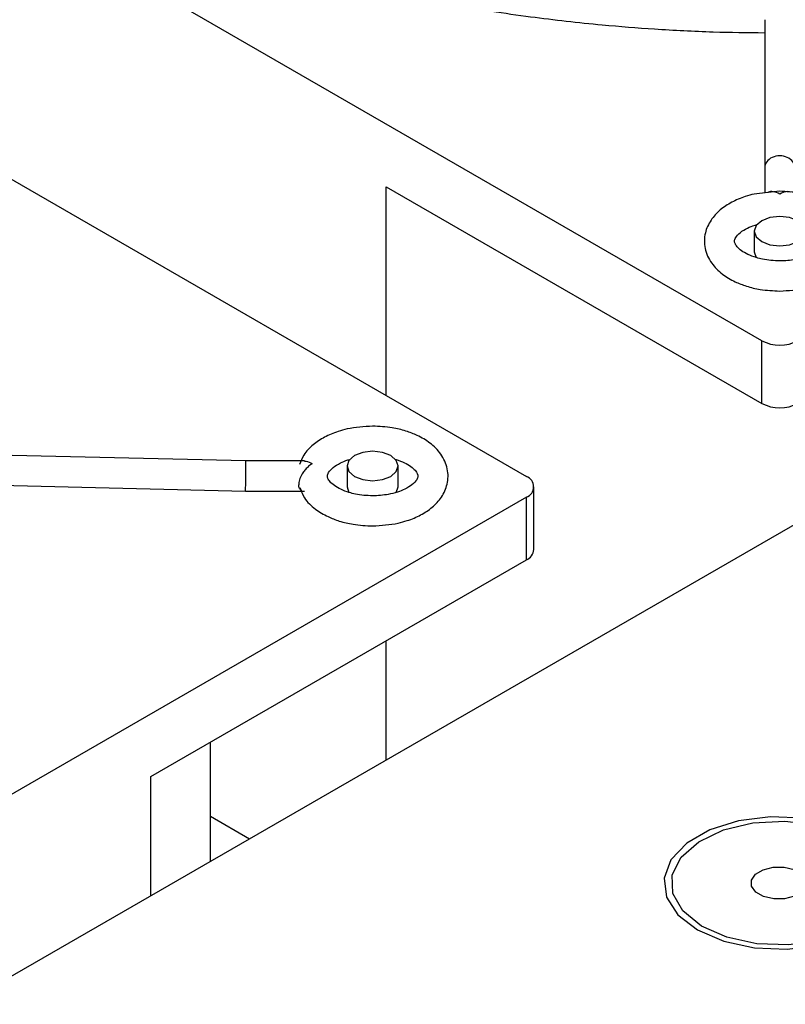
# Model space of a CAD drawing. Header units: millimetres. Extents: x -415 to 5, y -292 to 5.
# Tile 59 of 72: x -88.66 to -82.68, y -106.01 to -98.31. Entities that reach past the tile are written whole.
import ezdxf

# ---------------------------------------------------------------- set-up
doc = ezdxf.new("R2010")
doc.units = ezdxf.units.MM
doc.header["$MEASUREMENT"] = 0
doc.layers.add('实线', color=2, linetype='Continuous', lineweight=25)

msp = doc.modelspace()

# ---------------------------------------------------------------- linework, layer by layer
at = {"layer": '实线', "color": 7, "linetype": 'Continuous', "lineweight": 25}
for p, q in [((-89.1121, -106.0068), (-54.0915, -85.7899)), ((-82.8656, -100.8172), (-95.5935, -93.4695)), ((-97.432, -94.5309), (-84.7041, -101.8785)), ((-82.8421, -98.3066), (-82.8421, -99.4659)), ((-82.8421, -99.4659), (-82.8421, -99.6616)), ((-85.8003, -101.2457), (-85.8003, -99.613)), ((-85.8003, -99.613), (-82.8656, -101.3071)), ((-82.7242, -99.6486), (-82.8388, -99.6612)), ((-82.9242, -99.96), (-82.9242, -100.1233)), ((-82.9242, -100.1233), (-82.9092, -100.1671)), ((-82.8656, -101.3071), (-82.8656, -100.8172)), ((-86.8968, -101.7577), (-90.972, -101.6614)), ((-86.4398, -101.7577), (-86.8968, -101.7577)), ((-86.1062, -101.7969), (-86.1062, -101.9602)), ((-85.7062, -101.9602), (-85.7062, -101.7969)), ((-88.8202, -101.948), (-86.8996, -101.9934)), ((-86.8996, -101.9934), (-86.4398, -101.9934)), ((-86.1062, -101.9602), (-86.0912, -102.004)), ((-85.7214, -102.0043), (-85.7062, -101.9602)), ((-84.6455, -102.4501), (-84.6455, -101.9602)), ((-84.7041, -102.0418), (-89.3897, -104.7468)), ((-84.7041, -102.5317), (-84.7041, -102.0418)), ((-87.6388, -104.2259), (-84.7041, -102.5317)), ((-85.8003, -104.095), (-85.8003, -103.1646)), ((-87.1734, -104.8877), (-87.1734, -103.9573)), ((-87.6388, -105.1563), (-87.6388, -104.2259)), ((-87.1734, -104.5361), (-86.8689, -104.7119))]:
    msp.add_line(p, q, dxfattribs=at)
at = {"layer": '实线', "color": 7, "linetype": 'Continuous', "lineweight": 25, "flags": 128}
for points in [[(-82.8656, -99.8783), (-82.909, -99.9158), (-82.9242, -99.96), (-82.909, -100.0041), (-82.8656, -100.0416), (-82.8007, -100.0666), (-82.7242, -100.0754), (-82.6477, -100.0666), (-82.5828, -100.0416), (-82.5394, -100.0041), (-82.5242, -99.96), (-82.5394, -99.9158), (-82.5828, -99.8783), (-82.6477, -99.8533), (-82.7242, -99.8445), (-82.8007, -99.8533), (-82.8656, -99.8783)], [(-86.0476, -101.7152), (-86.091, -101.7527), (-86.1062, -101.7969), (-86.091, -101.8411), (-86.0476, -101.8785), (-85.9827, -101.9035), (-85.9062, -101.9123), (-85.8296, -101.9035), (-85.7648, -101.8785), (-85.7214, -101.8411), (-85.7062, -101.7969), (-85.7214, -101.7527), (-85.7648, -101.7152), (-85.8296, -101.6902), (-85.9062, -101.6814), (-85.9827, -101.6902), (-86.0476, -101.7152)], [(-83.3677, -105.4256), (-83.1626, -105.5142), (-82.9226, -105.5659), (-82.6671, -105.5765), (-82.4167, -105.545), (-82.1919, -105.4742), (-82.0108, -105.3696), (-81.888, -105.2398), (-81.8336, -105.0953), (-81.8518, -104.9478), (-81.9414, -104.8092), (-82.0949, -104.6908), (-82.2999, -104.6022), (-82.54, -104.5505), (-82.7955, -104.54), (-83.0458, -104.5714), (-83.2706, -104.6423), (-83.4518, -104.7469), (-83.5745, -104.8767), (-83.629, -105.0212), (-83.6107, -105.1687), (-83.5212, -105.3072), (-83.3677, -105.4256)], [(-82.0283, -105.3237), (-82.195, -105.4315), (-82.4094, -105.5061), (-82.6524, -105.541), (-82.9024, -105.533), (-83.1372, -105.4828), (-83.336, -105.3948), (-83.4809, -105.277), (-83.5593, -105.1397), (-83.5641, -104.9952), (-83.4949, -104.8562), (-83.3579, -104.7353), (-83.1651, -104.643), (-82.9339, -104.5876), (-82.6846, -104.5741), (-82.4394, -104.6035), (-82.2202, -104.6734), (-82.0464, -104.7774), (-81.9335, -104.9064), (-81.8914, -105.0489), (-81.924, -105.1922), (-82.0283, -105.3237)], [(-82.5488, -105.1271), (-82.6084, -105.1622), (-82.6866, -105.1814), (-82.7717, -105.1819), (-82.8506, -105.1635), (-82.9113, -105.1292), (-82.9446, -105.084), (-82.9455, -105.0349), (-82.9137, -104.9893), (-82.8542, -104.9543), (-82.7759, -104.935), (-82.6908, -104.9346), (-82.6119, -104.9529), (-82.5512, -104.9873), (-82.5179, -105.0325), (-82.517, -105.0816), (-82.5488, -105.1271)]]:
    msp.add_lwpolyline(points, dxfattribs=at)
at = {"layer": '实线', "color": 7, "linetype": 'Continuous', "lineweight": 25}
for centre, radius, start, end in [((-82.7242, -100.5443), 0.3074, 242.60967, 297.39033), ((-82.7242, -101.0342), 0.3074, 242.60967, 297.39033), ((-84.7351, -101.9602), 0.0873, 290.78342, 69.21658), ((-84.7456, -102.4401), 0.1006, 294.37466, 354.3052)]:
    msp.add_arc(centre, radius, start, end, dxfattribs=at)
for centre, major_axis, ratio, start_param, end_param in [((-82.7242, -99.4659), (0.1179, 0), 0.808195, 0, 3.141593), ((-86.8982, -101.8755), (0.0014, 0.1179), 0.008345, 3.141494, 5.667881), ((-86.8982, -101.8755), (0.0014, 0.1179), 0.008345, 5.667881, 6.283087)]:
    msp.add_ellipse(centre, major_axis=major_axis, ratio=ratio, start_param=start_param, end_param=end_param, dxfattribs=at)
for points, knots in [([(-91.4805, -93.3637), (-91.475, -93.4886), (-91.4628, -93.7638), (-91.3673, -94.1728), (-91.2153, -94.5871), (-91.0123, -94.9795), (-90.7573, -95.3601), (-90.4517, -95.7264), (-90.0981, -96.0764), (-89.6989, -96.4079), (-89.257, -96.7191), (-88.7753, -97.0082), (-88.2574, -97.2735), (-87.707, -97.5135), (-87.1286, -97.7266), (-86.5277, -97.9116), (-85.9115, -98.0671), (-85.2926, -98.1918), (-84.6926, -98.2845), (-84.1641, -98.3442), (-83.6871, -98.3815), (-83.2635, -98.404), (-82.9761, -98.407), (-82.8421, -98.4085)], [0, 0, 0, 0, 0.04684, 0.103217, 0.154731, 0.206246, 0.257743, 0.309205, 0.360619, 0.411973, 0.463258, 0.514455, 0.565544, 0.616488, 0.667227, 0.717652, 0.767551, 0.816469, 0.863197, 0.9055, 0.936089, 0.970196, 1, 1, 1, 1]), ([(-82.8388, -99.6612), (-82.8674, -99.6633), (-82.9216, -99.6672), (-83.0093, -99.6938), (-83.1021, -99.7319), (-83.194, -99.7932), (-83.2676, -99.873), (-83.3146, -99.9766), (-83.3165, -100.0983), (-83.2648, -100.2112), (-83.1791, -100.2969), (-83.0831, -100.3544), (-82.9823, -100.3931), (-82.8656, -100.422), (-82.7756, -100.4262), (-82.7242, -100.4286)], [0, 0, 0, 0, 0.05176, 0.09817, 0.17393, 0.249929, 0.330584, 0.415106, 0.508467, 0.60585, 0.69549, 0.775712, 0.837646, 0.907178, 1, 1, 1, 1]), ([(-82.7242, -99.6702), (-82.7414, -99.6624), (-82.7725, -99.6483), (-82.8049, -99.6501), (-82.8162, -99.658), (-82.8175, -99.6589)], [0, 0, 0, 0, 0.52142, 0.944443, 1, 1, 1, 1]), ([(-82.7242, -100.4286), (-82.6564, -100.4246), (-82.5629, -100.419), (-82.4389, -100.3839), (-82.3463, -100.3452), (-82.2544, -100.284), (-82.1808, -100.2042), (-82.1337, -100.1006), (-82.1319, -99.9789), (-82.1836, -99.866), (-82.2693, -99.7803), (-82.3653, -99.7228), (-82.4661, -99.684), (-82.5828, -99.6552), (-82.6728, -99.651), (-82.7242, -99.6486)], [0, 0, 0, 0, 0.113938, 0.157305, 0.228097, 0.299112, 0.374479, 0.453458, 0.540698, 0.631695, 0.715457, 0.790419, 0.848292, 0.913264, 1, 1, 1, 1]), ([(-82.6393, -99.6556), (-82.6504, -99.6531), (-82.6766, -99.6471), (-82.7068, -99.6617), (-82.7242, -99.6702)], [0, 0, 0, 0, 0.422749, 1, 1, 1, 1]), ([(-82.5458, -99.9087), (-82.5444, -99.909), (-82.518, -99.9156), (-82.4742, -99.9339), (-82.4224, -99.9637), (-82.3884, -99.9951), (-82.3714, -100.0239), (-82.3695, -100.0407), (-82.3747, -100.0639), (-82.4085, -100.1042), (-82.4656, -100.1397), (-82.5306, -100.1657), (-82.6146, -100.1867), (-82.7287, -100.1971), (-82.8344, -100.1864), (-82.9165, -100.1658), (-82.9746, -100.1436), (-83.0259, -100.1134), (-83.0601, -100.0821), (-83.077, -100.0533), (-83.0789, -100.0365), (-83.0736, -100.0133), (-83.04, -99.9728), (-82.9823, -99.9379), (-82.9347, -99.9169), (-82.9063, -99.9102), (-82.9006, -99.9088)], [0, 0, 0, 0, 0.002271, 0.041968, 0.080482, 0.119393, 0.16015, 0.212702, 0.267649, 0.321983, 0.366907, 0.402734, 0.440746, 0.499662, 0.565069, 0.590557, 0.630254, 0.668768, 0.707679, 0.748436, 0.800988, 0.855935, 0.910268, 0.955193, 0.99102, 1, 1, 1, 1]), ([(-85.9062, -101.4855), (-85.974, -101.4896), (-86.0675, -101.4951), (-86.1915, -101.5302), (-86.2842, -101.5689), (-86.3753, -101.6303), (-86.4455, -101.7019), (-86.4672, -101.7604), (-86.4766, -101.786)], [0, 0, 0, 0, 0.262977, 0.363069, 0.526463, 0.69037, 0.864322, 1, 1, 1, 1]), ([(-85.9062, -102.2655), (-85.8384, -102.2615), (-85.7448, -102.2559), (-85.6209, -102.2208), (-85.5283, -102.1821), (-85.4364, -102.1209), (-85.3628, -102.0411), (-85.3157, -101.9375), (-85.3139, -101.8158), (-85.3656, -101.703), (-85.4513, -101.6172), (-85.5473, -101.5598), (-85.6481, -101.521), (-85.7648, -101.4921), (-85.8547, -101.4879), (-85.9062, -101.4855)], [0, 0, 0, 0, 0.113938, 0.157305, 0.228097, 0.299112, 0.374479, 0.453458, 0.540698, 0.631695, 0.715457, 0.790419, 0.848292, 0.913264, 1, 1, 1, 1]), ([(-86.3776, -101.7793), (-86.3825, -101.7823), (-86.3922, -101.7882), (-86.4061, -101.7989), (-86.4191, -101.8106), (-86.431, -101.8232), (-86.4418, -101.8364), (-86.4514, -101.8501), (-86.4611, -101.8661), (-86.4703, -101.8847), (-86.4778, -101.9055), (-86.4827, -101.9256), (-86.4833, -101.9376), (-86.4836, -101.9436)], [0, 0, 0, 0, 0.095767, 0.188384, 0.277634, 0.363334, 0.445352, 0.523624, 0.598174, 0.704528, 0.806012, 0.903928, 1, 1, 1, 1]), ([(-86.4398, -101.7601), (-86.4353, -101.7595), (-86.4176, -101.7573), (-86.3947, -101.7699), (-86.3776, -101.7793)], [0, 0, 0, 0, 0.2521137, 1, 1, 1, 1]), ([(-85.7278, -101.7456), (-85.7264, -101.7459), (-85.7, -101.7525), (-85.6562, -101.7708), (-85.6044, -101.8006), (-85.5703, -101.832), (-85.5534, -101.8608), (-85.5515, -101.8776), (-85.5567, -101.9008), (-85.5905, -101.9411), (-85.6476, -101.9766), (-85.7126, -102.0026), (-85.7965, -102.0236), (-85.9107, -102.034), (-86.0164, -102.0233), (-86.0984, -102.0027), (-86.1565, -101.9805), (-86.2079, -101.9504), (-86.242, -101.919), (-86.2589, -101.8903), (-86.2609, -101.8734), (-86.2556, -101.8503), (-86.222, -101.8098), (-86.1643, -101.7748), (-86.1167, -101.7539), (-86.0883, -101.7471), (-86.0826, -101.7457)], [0, 0, 0, 0, 0.002271, 0.041968, 0.080482, 0.119393, 0.16015, 0.212702, 0.267649, 0.321983, 0.366907, 0.402734, 0.440746, 0.499662, 0.565069, 0.590557, 0.630254, 0.668768, 0.707679, 0.748436, 0.800988, 0.855935, 0.910268, 0.955193, 0.99102, 1, 1, 1, 1]), ([(-86.4599, -101.9898), (-86.4624, -101.9885), (-86.4672, -101.986), (-86.4731, -101.9801), (-86.4778, -101.9728), (-86.4811, -101.9642), (-86.4832, -101.9545), (-86.4834, -101.9472), (-86.4836, -101.9436)], [0, 0, 0, 0, 0.181431, 0.355469, 0.523142, 0.685599, 0.844099, 1, 1, 1, 1]), ([(-86.4739, -101.9673), (-86.4639, -101.9948), (-86.4406, -102.0589), (-86.3602, -102.1335), (-86.2652, -102.1913), (-86.1642, -102.2301), (-86.0476, -102.2589), (-85.9576, -102.2631), (-85.9062, -102.2655)], [0, 0, 0, 0, 0.145878, 0.340127, 0.513967, 0.648179, 0.798854, 1, 1, 1, 1])]:
    msp.add_open_spline(points, degree=3, knots=knots, dxfattribs=at)

doc.saveas('drawing.dxf')
